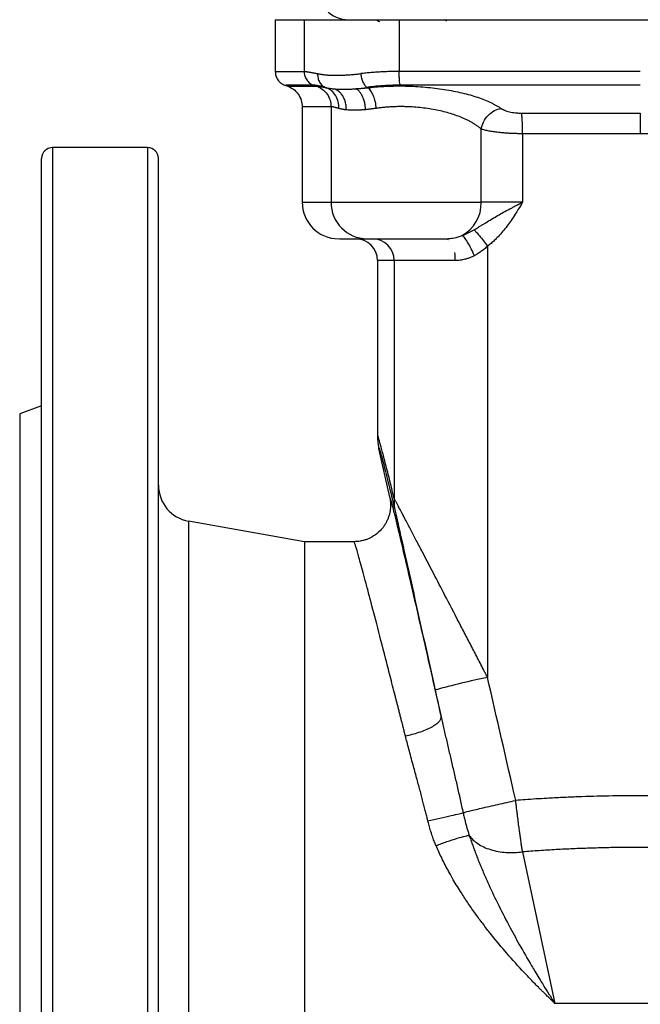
# Model space of a CAD drawing. Header units: millimetres. Extents: x 423 to 1697, y -6 to 958.
# Tile 49 of 54: x 1502 to 1587, y 353 to 488. Entities that reach past the tile are written whole.
import ezdxf

# ---------------------------------------------------------------- set-up
doc = ezdxf.new("R2010")
doc.units = ezdxf.units.MM

msp = doc.modelspace()

# ---------------------------------------------------------------- linework, layer by layer
at = {"color": 7, "linetype": 'Continuous', "lineweight": 25}
for p, q in [((1536.88, 487.96), (1536.88, 480.87)), ((1540.82, 487.96), (1540.82, 480.88)), ((1553.85, 487.96), (1553.85, 480.87)), ((1560.37, 487.78), (1560.05, 487.96)), ((1538.19, 478.99), (1538.35, 478.94)), ((1538.35, 478.94), (1538.6, 478.85)), ((1543.89, 478.64), (1543.76, 478.69)), ((1549.54, 478.65), (1549.43, 478.69)), ((1540.57, 476.04), (1540.57, 462.96)), ((1544.52, 476.04), (1544.52, 462.96)), ((1565.09, 462.96), (1565.09, 472.98)), ((1570.75, 472.35), (1570.75, 462.96)), ((1519.38, 470.46), (1506.38, 470.46)), ((1544.52, 462.96), (1565.09, 462.96)), ((1570.75, 462.96), (1565.09, 462.96)), ((1560.37, 457.96), (1560.63, 457.99)), ((1560.37, 457.96), (1560.57, 457.86)), ((1565.95, 456.94), (1565.95, 397.87)), ((1550.88, 454.96), (1550.88, 430.98)), ((1561.55, 454.96), (1553.17, 454.96)), ((1553.17, 454.96), (1553.17, 422.37)), ((1504.88, 435.06), (1501.88, 433.96)), ((1550.93, 430.94), (1550.88, 430.98)), ((1552.56, 422.55), (1551.07, 429.25)), ((1540.88, 416.46), (1525.01, 419.26)), ((1547.67, 416.46), (1540.88, 416.46)), ((1540.88, 416.46), (1540.88, 339.89)), ((1570.74, 373.97), (1575.19, 353.22)), ((1598.57, 353.22), (1575.19, 353.22))]:
    msp.add_line(p, q, dxfattribs=at)
at = {"color": 8, "linetype": 'Continuous', "lineweight": 25}
for p, q in [((1506.38, 470.46), (1506.38, 377.96)), ((1519.38, 470.46), (1519.38, 291.76)), ((1540.57, 462.96), (1544.52, 462.96)), ((1553.17, 454.96), (1550.88, 454.96)), ((1525.01, 419.26), (1525.01, 337.06)), ((1506.38, 377.96), (1506.38, 285.46))]:
    msp.add_line(p, q, dxfattribs=at)
at = {"color": 7, "linetype": 'Continuous', "lineweight": 25}
for centre, radius, start, end in [((1546.88, 491.96), 4, 172.8192, 270), ((1506.38, 468.96), 1.5, 90, 180), ((1519.38, 468.96), 1.5, 0, 90), ((1545.57, 462.96), 5, 180, 270), ((1549.49, 462.93), 4.97, 179.6345, 269.6298), ((1560.03, 462.83), 5.06, 298.6669, 1.5222), ((1547.88, 454.96), 3, 0, 90), ((1550.18, 454.97), 2.99, 359.7805, 89.7788), ((1525.88, 424.19), 5, 180, 260), ((1587.34, 293.5), 106.54, 101.58, 105.5507)]:
    msp.add_arc(centre, radius, start, end, dxfattribs=at)
for points, knots in [([(1536.88, 487.96), (1536.88, 487.96), (1536.88, 487.96), (1536.9, 487.96), (1536.92, 487.96), (1536.96, 487.96), (1537, 487.96), (1537.06, 487.96), (1537.13, 487.96), (1537.2, 487.96), (1537.29, 487.96), (1537.38, 487.96), (1537.49, 487.96), (1537.6, 487.96), (1537.73, 487.96), (1537.91, 487.96), (1538.16, 487.96), (1538.5, 487.96), (1538.89, 487.96), (1539.31, 487.96), (1539.77, 487.96), (1540.27, 487.96), (1540.64, 487.96), (1540.82, 487.96)], [0, 0, 0, 0, 0.035729, 0.07145, 0.107167, 0.142878, 0.178586, 0.214293, 0.249998, 0.285703, 0.321409, 0.357118, 0.392831, 0.428548, 0.464271, 0.500001, 0.571451, 0.642879, 0.714293, 0.785703, 0.857118, 0.928547, 1, 1, 1, 1]), ([(1540.82, 487.96), (1540.84, 487.96), (1540.88, 487.96), (1540.96, 487.96), (1541.05, 487.96), (1541.14, 487.96), (1541.25, 487.96), (1541.44, 487.96), (1541.76, 487.96), (1542.27, 487.96), (1542.88, 487.96), (1543.81, 487.96), (1545.19, 487.96), (1546.81, 487.96), (1548.22, 487.96), (1549.31, 487.96), (1550.43, 487.96), (1551.44, 487.96), (1552.33, 487.96), (1553.09, 487.96), (1553.59, 487.96), (1553.85, 487.96)], [0, 0, 0, 0, 0.019902, 0.0397792, 0.0596447, 0.0795116, 0.099393, 0.1193023, 0.1813237, 0.2433714, 0.3070999, 0.3708554, 0.5000049, 0.6291543, 0.6928828, 0.7566383, 0.8186597, 0.8807075, 0.9204835, 0.9602125, 1, 1, 1, 1]), ([(1550.71, 487.97), (1550.77, 487.93), (1550.92, 487.84), (1551.07, 487.76), (1551.15, 487.71)], [0, 0, 0, 0, 0.430859, 1, 1, 1, 1]), ([(1553.85, 487.96), (1554.43, 487.96), (1555.58, 487.96), (1557.32, 487.96), (1559.05, 487.96), (1560.78, 487.96), (1562.52, 487.96), (1564.25, 487.96), (1565.99, 487.96), (1567.73, 487.96), (1569.47, 487.96), (1571.2, 487.96), (1572.94, 487.96), (1574.68, 487.96), (1576.42, 487.96), (1578.17, 487.96), (1579.91, 487.96), (1581.65, 487.96), (1583.39, 487.96), (1585.14, 487.96), (1587.4, 487.96), (1590.19, 487.96), (1593.5, 487.96), (1596.81, 487.96), (1600.12, 487.96), (1603.43, 487.96), (1606.73, 487.96), (1610.03, 487.96), (1613.32, 487.96), (1616.62, 487.96), (1618.81, 487.96), (1619.91, 487.96)], [0, 0, 0, 0, 0.026342, 0.052675, 0.079, 0.105319, 0.131632, 0.15794, 0.184245, 0.210548, 0.236848, 0.263149, 0.28945, 0.315752, 0.342057, 0.368366, 0.394679, 0.420999, 0.447325, 0.473658, 0.500001, 0.550043, 0.600056, 0.650049, 0.700027, 0.749998, 0.79997, 0.849949, 0.899942, 0.949957, 1, 1, 1, 1]), ([(1536.88, 480.88), (1536.9, 480.68), (1536.93, 480.27), (1537.22, 479.71), (1537.65, 479.24), (1538.02, 479.07), (1538.21, 478.99)], [0, 0, 0, 0, 0.243989, 0.5, 0.756011, 1, 1, 1, 1]), ([(1536.88, 480.87), (1536.88, 480.87), (1536.88, 480.87), (1536.9, 480.87), (1536.93, 480.87), (1536.97, 480.87), (1537.02, 480.87), (1537.09, 480.87), (1537.17, 480.87), (1537.27, 480.87), (1537.39, 480.87), (1537.52, 480.87), (1537.67, 480.87), (1537.84, 480.87), (1538.03, 480.87), (1538.25, 480.87), (1538.48, 480.87), (1538.74, 480.88), (1539.02, 480.88), (1539.32, 480.88), (1539.66, 480.88), (1540.02, 480.88), (1540.4, 480.88), (1540.68, 480.88), (1540.82, 480.88)], [0, 0, 0, 0, 0.0364791, 0.0738129, 0.1120016, 0.1510451, 0.1909434, 0.2316965, 0.2733044, 0.3157671, 0.3590847, 0.403257, 0.4482842, 0.4941661, 0.5409029, 0.5884944, 0.6369408, 0.686242, 0.736398, 0.7874088, 0.8392744, 0.8919948, 0.94557, 1, 1, 1, 1]), ([(1540.82, 480.88), (1540.84, 480.88), (1540.89, 480.88), (1540.96, 480.87), (1541.05, 480.86), (1541.15, 480.85), (1541.26, 480.84), (1541.38, 480.82), (1541.51, 480.8), (1541.65, 480.78), (1541.8, 480.75), (1541.95, 480.73), (1542.12, 480.69), (1542.3, 480.66), (1542.49, 480.62), (1542.63, 480.59), (1542.69, 480.58)], [0, 0, 0, 0, 0.070597, 0.141305, 0.212128, 0.283071, 0.354138, 0.425333, 0.49666, 0.568124, 0.639728, 0.711477, 0.783374, 0.855425, 0.927632, 1, 1, 1, 1]), ([(1540.82, 480.88), (1540.82, 480.68), (1540.85, 480.48), (1540.97, 480.09), (1541.06, 479.89), (1541.31, 479.55), (1541.45, 479.4), (1541.78, 479.15), (1541.96, 479.06), (1542.14, 478.99)], [0, 0, 0, 0, 0.25, 0.25, 0.5, 0.5, 0.75, 0.75, 1, 1, 1, 1]), ([(1542.69, 480.58), (1542.68, 480.38), (1542.69, 480.18), (1542.78, 479.78), (1542.85, 479.58), (1543.05, 479.24), (1543.17, 479.09), (1543.45, 478.84), (1543.61, 478.75), (1543.76, 478.69)], [0, 0, 0, 0, 0.25, 0.25, 0.5, 0.5, 0.75, 0.75, 1, 1, 1, 1]), ([(1542.69, 480.58), (1542.76, 480.56), (1542.88, 480.54), (1543.09, 480.5), (1543.3, 480.47), (1543.51, 480.44), (1543.74, 480.42), (1543.97, 480.4), (1544.21, 480.38), (1544.46, 480.37), (1544.71, 480.36), (1544.98, 480.35), (1545.32, 480.35), (1545.75, 480.36), (1546.28, 480.38), (1546.83, 480.41), (1547.4, 480.45), (1547.98, 480.51), (1548.39, 480.55), (1548.59, 480.58)], [0, 0, 0, 0, 0.045411, 0.090818, 0.136224, 0.181636, 0.227056, 0.27249, 0.317942, 0.363416, 0.408917, 0.454449, 0.500017, 0.583395, 0.666718, 0.750012, 0.833306, 0.916627, 1, 1, 1, 1]), ([(1553.85, 480.87), (1553.72, 480.87), (1553.46, 480.87), (1553.07, 480.87), (1552.69, 480.86), (1552.3, 480.85), (1551.92, 480.84), (1551.54, 480.82), (1551.16, 480.8), (1550.78, 480.78), (1550.41, 480.75), (1550.03, 480.72), (1549.67, 480.69), (1549.3, 480.66), (1548.94, 480.62), (1548.71, 480.59), (1548.59, 480.58)], [0, 0, 0, 0, 0.070396, 0.140968, 0.211707, 0.282604, 0.35365, 0.424844, 0.49619, 0.567691, 0.639349, 0.711168, 0.783148, 0.855286, 0.927573, 1, 1, 1, 1]), ([(1548.59, 480.58), (1548.61, 480.38), (1548.64, 480.18), (1548.75, 479.78), (1548.81, 479.59), (1548.97, 479.24), (1549.06, 479.09), (1549.24, 478.85), (1549.34, 478.75), (1549.43, 478.69)], [0, 0, 0, 0, 0.25, 0.25, 0.5, 0.5, 0.75, 0.75, 1, 1, 1, 1]), ([(1554.01, 478.99), (1553.99, 479.05), (1553.96, 479.15), (1553.93, 479.39), (1553.91, 479.55), (1553.88, 479.89), (1553.87, 480.09), (1553.85, 480.48), (1553.85, 480.68), (1553.85, 480.87)], [0, 0, 0, 0, 0.25, 0.25, 0.5, 0.5, 0.75, 0.75, 1, 1, 1, 1]), ([(1538.58, 478.86), (1538.85, 478.73), (1539.41, 478.48), (1540.06, 477.79), (1540.49, 476.95), (1540.55, 476.33), (1540.57, 476.03)], [0, 0, 0, 0, 0.243989, 0.5, 0.756011, 1, 1, 1, 1]), ([(1543.76, 478.69), (1543.7, 478.71), (1543.59, 478.73), (1543.42, 478.77), (1543.27, 478.81), (1543.12, 478.84), (1542.98, 478.87), (1542.85, 478.89), (1542.73, 478.92), (1542.62, 478.94), (1542.52, 478.95), (1542.42, 478.97), (1542.34, 478.98), (1542.26, 478.99), (1542.19, 478.99), (1542.16, 478.99), (1542.14, 478.99)], [0, 0, 0, 0, 0.072435, 0.144656, 0.216676, 0.288509, 0.360168, 0.431669, 0.503026, 0.574257, 0.645378, 0.716408, 0.787364, 0.858268, 0.929139, 1, 1, 1, 1]), ([(1542.55, 478.86), (1542.57, 478.86), (1542.61, 478.86), (1542.68, 478.86), (1542.76, 478.85), (1542.85, 478.84), (1542.95, 478.83), (1543.06, 478.81), (1543.17, 478.79), (1543.3, 478.76), (1543.43, 478.74), (1543.58, 478.71), (1543.73, 478.67), (1543.84, 478.65), (1543.89, 478.64)], [0, 0, 0, 0, 0.082852, 0.165726, 0.248644, 0.331627, 0.414694, 0.497866, 0.581159, 0.664591, 0.748176, 0.83193, 0.915867, 1, 1, 1, 1]), ([(1542.55, 478.86), (1542.82, 478.77), (1543.08, 478.63), (1543.57, 478.26), (1543.8, 478.03), (1544.16, 477.51), (1544.3, 477.22), (1544.48, 476.63), (1544.52, 476.32), (1544.52, 476.04)], [0, 0, 0, 0, 0.25, 0.25, 0.5, 0.5, 0.75, 0.75, 1, 1, 1, 1]), ([(1554.01, 478.99), (1553.89, 478.99), (1553.67, 478.99), (1553.33, 478.98), (1552.99, 478.98), (1552.66, 478.97), (1552.32, 478.95), (1551.99, 478.94), (1551.66, 478.92), (1551.34, 478.89), (1551.01, 478.87), (1550.69, 478.84), (1550.37, 478.81), (1550.06, 478.77), (1549.74, 478.73), (1549.54, 478.71), (1549.43, 478.69)], [0, 0, 0, 0, 0.070961, 0.141911, 0.212873, 0.283867, 0.354915, 0.426038, 0.497254, 0.568584, 0.640048, 0.711662, 0.783447, 0.85542, 0.927598, 1, 1, 1, 1]), ([(1549.54, 478.65), (1549.65, 478.66), (1549.85, 478.68), (1550.16, 478.72), (1550.47, 478.75), (1550.79, 478.77), (1551.1, 478.8), (1551.43, 478.82), (1551.75, 478.84), (1552.4, 478.87), (1553.4, 478.89), (1554.74, 478.89), (1556.09, 478.83), (1557.88, 478.71), (1560.07, 478.44), (1562.09, 478.04), (1563.58, 477.66), (1564.61, 477.34), (1565.56, 476.99), (1566.27, 476.68), (1566.79, 476.42), (1567.16, 476.22), (1567.5, 476.02), (1567.71, 475.88), (1567.81, 475.81)], [0, 0, 0, 0, 0.01564, 0.031271, 0.046899, 0.062525, 0.078154, 0.093788, 0.109432, 0.125087, 0.187726, 0.250147, 0.312518, 0.375171, 0.500019, 0.624856, 0.687417, 0.749895, 0.812578, 0.874926, 0.906491, 0.937806, 0.968951, 1, 1, 1, 1]), ([(1545.58, 475.81), (1545.6, 476.1), (1545.57, 476.4), (1545.43, 476.99), (1545.32, 477.29), (1545.01, 477.81), (1544.81, 478.04), (1544.38, 478.41), (1544.14, 478.54), (1543.89, 478.64)], [0, 0, 0, 0, 0.25, 0.25, 0.5, 0.5, 0.75, 0.75, 1, 1, 1, 1]), ([(1543.89, 478.64), (1543.94, 478.63), (1544.03, 478.61), (1544.17, 478.58), (1544.31, 478.56), (1544.47, 478.54), (1544.63, 478.52), (1544.8, 478.5), (1544.92, 478.49), (1544.98, 478.49)], [0, 0, 0, 0, 0.143001, 0.285831, 0.428564, 0.571274, 0.714035, 0.85692, 1, 1, 1, 1]), ([(1544.98, 478.49), (1545.05, 478.48), (1545.19, 478.47), (1545.41, 478.46), (1545.64, 478.45), (1545.87, 478.44), (1546.11, 478.44), (1546.35, 478.44), (1546.6, 478.44), (1546.85, 478.45), (1547.12, 478.46), (1547.38, 478.47), (1547.65, 478.49), (1547.84, 478.5), (1547.93, 478.51)], [0, 0, 0, 0, 0.083458, 0.166918, 0.25037, 0.333808, 0.417226, 0.500617, 0.583973, 0.667288, 0.750555, 0.833768, 0.916919, 1, 1, 1, 1]), ([(1546.61, 475.62), (1546.61, 475.66), (1546.61, 475.78), (1546.6, 475.99), (1546.57, 476.27), (1546.51, 476.61), (1546.39, 477.01), (1546.18, 477.44), (1545.91, 477.84), (1545.61, 478.13), (1545.34, 478.32), (1545.14, 478.42), (1545.03, 478.47), (1544.98, 478.49)], [0, 0, 0, 0, 0.036587, 0.090836, 0.163639, 0.255879, 0.368104, 0.50008, 0.655633, 0.782858, 0.881777, 0.953644, 1, 1, 1, 1]), ([(1547.93, 478.51), (1548.01, 478.52), (1548.19, 478.53), (1548.45, 478.55), (1548.72, 478.57), (1548.99, 478.59), (1549.26, 478.62), (1549.45, 478.64), (1549.54, 478.65)], [0, 0, 0, 0, 0.16668, 0.333246, 0.499779, 0.66636, 0.833073, 1, 1, 1, 1]), ([(1549.26, 475.64), (1549.25, 475.69), (1549.25, 475.8), (1549.23, 475.98), (1549.2, 476.2), (1549.16, 476.45), (1549.1, 476.72), (1549, 477.06), (1548.84, 477.46), (1548.61, 477.86), (1548.38, 478.15), (1548.19, 478.34), (1548.04, 478.45), (1547.96, 478.49), (1547.93, 478.51)], [0, 0, 0, 0, 0.0381, 0.085386, 0.142233, 0.208989, 0.28591, 0.364243, 0.500122, 0.655625, 0.782825, 0.881743, 0.953625, 1, 1, 1, 1]), ([(1549.54, 478.65), (1549.67, 478.56), (1549.8, 478.42), (1550.06, 478.05), (1550.18, 477.82), (1550.39, 477.3), (1550.48, 477.01), (1550.61, 476.41), (1550.66, 476.11), (1550.69, 475.82)], [0, 0, 0, 0, 0.25, 0.25, 0.5, 0.5, 0.75, 0.75, 1, 1, 1, 1]), ([(1544.52, 476.04), (1544.43, 476.04), (1544.24, 476.04), (1543.98, 476.04), (1543.72, 476.03), (1543.48, 476.03), (1543.25, 476.03), (1543.03, 476.03), (1542.82, 476.03), (1542.62, 476.03), (1542.44, 476.03), (1542.26, 476.03), (1542.09, 476.03), (1541.93, 476.03), (1541.78, 476.03), (1541.65, 476.03), (1541.52, 476.03), (1541.4, 476.03), (1541.28, 476.03), (1541.18, 476.03), (1541.09, 476.03), (1541, 476.03), (1540.92, 476.03), (1540.86, 476.03), (1540.79, 476.03), (1540.74, 476.03), (1540.7, 476.03), (1540.66, 476.03), (1540.63, 476.03), (1540.6, 476.03), (1540.59, 476.03), (1540.58, 476.03), (1540.57, 476.03), (1540.57, 476.03)], [0, 0, 0, 0, 0.035736, 0.07124, 0.106512, 0.141552, 0.17636, 0.210937, 0.245282, 0.279395, 0.313276, 0.346925, 0.380342, 0.413528, 0.446481, 0.479203, 0.511693, 0.543951, 0.575977, 0.607771, 0.639334, 0.670665, 0.701763, 0.73263, 0.763266, 0.793669, 0.82384, 0.85378, 0.883488, 0.912963, 0.942207, 0.97122, 1, 1, 1, 1]), ([(1545.58, 475.81), (1545.53, 475.82), (1545.44, 475.85), (1545.31, 475.88), (1545.19, 475.92), (1545.08, 475.94), (1544.97, 475.97), (1544.87, 475.99), (1544.79, 476.01), (1544.71, 476.02), (1544.64, 476.03), (1544.57, 476.03), (1544.54, 476.04), (1544.52, 476.04)], [0, 0, 0, 0, 0.091988, 0.183721, 0.275213, 0.366477, 0.457524, 0.548368, 0.639023, 0.7295, 0.819813, 0.909975, 1, 1, 1, 1]), ([(1546.61, 475.62), (1546.55, 475.62), (1546.42, 475.64), (1546.24, 475.66), (1546.07, 475.69), (1545.9, 475.73), (1545.73, 475.77), (1545.63, 475.79), (1545.58, 475.81)], [0, 0, 0, 0, 0.160708, 0.323771, 0.489212, 0.65705, 0.827307, 1, 1, 1, 1]), ([(1549.26, 475.64), (1549.17, 475.64), (1549, 475.62), (1548.76, 475.6), (1548.52, 475.59), (1548.28, 475.58), (1548.05, 475.57), (1547.82, 475.56), (1547.61, 475.56), (1547.39, 475.57), (1547.19, 475.57), (1546.99, 475.58), (1546.79, 475.6), (1546.67, 475.61), (1546.61, 475.62)], [0, 0, 0, 0, 0.083743, 0.1673723, 0.2508994, 0.3343362, 0.4176945, 0.500986, 0.5842227, 0.6674164, 0.7505791, 0.8337227, 0.916859, 1, 1, 1, 1]), ([(1550.69, 475.82), (1550.6, 475.81), (1550.43, 475.78), (1550.19, 475.75), (1549.95, 475.72), (1549.71, 475.69), (1549.48, 475.67), (1549.33, 475.65), (1549.26, 475.64)], [0, 0, 0, 0, 0.171958, 0.341781, 0.509482, 0.675076, 0.838577, 1, 1, 1, 1]), ([(1565.09, 472.98), (1565.03, 473.03), (1564.93, 473.12), (1564.76, 473.25), (1564.59, 473.38), (1564.41, 473.51), (1564.22, 473.63), (1564.03, 473.75), (1563.84, 473.87), (1563.64, 473.98), (1563.43, 474.09), (1563.23, 474.2), (1563.02, 474.3), (1562.81, 474.4), (1562.14, 474.69), (1560.94, 475.12), (1559.02, 475.61), (1556.97, 475.93), (1555.32, 476.04), (1554.21, 476.06), (1553.61, 476.06), (1553.01, 476.04), (1552.41, 476.01), (1551.83, 475.96), (1551.25, 475.9), (1550.88, 475.85), (1550.69, 475.82)], [0, 0, 0, 0, 0.021014, 0.041731, 0.062152, 0.082277, 0.102106, 0.121641, 0.140882, 0.15983, 0.178486, 0.19685, 0.214923, 0.232706, 0.250199, 0.378641, 0.499998, 0.626302, 0.749755, 0.785164, 0.820653, 0.856243, 0.891952, 0.927802, 0.963812, 1, 1, 1, 1]), ([(1565.09, 472.98), (1565.14, 473.29), (1565.24, 473.63), (1565.55, 474.27), (1565.77, 474.59), (1566.29, 475.12), (1566.58, 475.35), (1567.2, 475.67), (1567.51, 475.76), (1567.81, 475.81)], [0, 0, 0, 0, 0.25, 0.25, 0.5, 0.5, 0.75, 0.75, 1, 1, 1, 1]), ([(1567.81, 475.81), (1567.83, 475.79), (1567.89, 475.75), (1567.98, 475.7), (1568.08, 475.65), (1568.18, 475.6), (1568.35, 475.53), (1568.6, 475.44), (1568.96, 475.35), (1569.35, 475.27), (1569.72, 475.22), (1570.05, 475.19), (1570.34, 475.18), (1570.53, 475.18), (1570.63, 475.18)], [0, 0, 0, 0, 0.050356, 0.100401, 0.15028, 0.200136, 0.250111, 0.375964, 0.499996, 0.624958, 0.749915, 0.834173, 0.917181, 1, 1, 1, 1]), ([(1570.75, 472.35), (1570.75, 472.65), (1570.75, 472.96), (1570.74, 473.56), (1570.73, 473.85), (1570.7, 474.36), (1570.69, 474.58), (1570.66, 474.94), (1570.64, 475.08), (1570.63, 475.18)], [0, 0, 0, 0, 0.25, 0.25, 0.5, 0.5, 0.75, 0.75, 1, 1, 1, 1]), ([(1586.88, 475.17), (1586.88, 475.08), (1586.88, 474.94), (1586.88, 474.57), (1586.88, 474.34), (1586.88, 473.82), (1586.88, 473.53), (1586.88, 472.94), (1586.88, 472.64), (1586.88, 472.35)], [0, 0, 0, 0, 0.25, 0.25, 0.5, 0.5, 0.75, 0.75, 1, 1, 1, 1]), ([(1570.75, 472.35), (1570.66, 472.35), (1570.49, 472.35), (1570.24, 472.35), (1569.98, 472.36), (1569.72, 472.37), (1569.46, 472.37), (1569.2, 472.39), (1568.94, 472.4), (1568.69, 472.41), (1568.43, 472.43), (1568.18, 472.45), (1567.93, 472.47), (1567.68, 472.5), (1567.41, 472.53), (1567.1, 472.56), (1566.77, 472.61), (1566.45, 472.66), (1566.14, 472.71), (1565.85, 472.77), (1565.57, 472.84), (1565.31, 472.91), (1565.16, 472.96), (1565.09, 472.98)], [0, 0, 0, 0, 0.036959, 0.074195, 0.1116946, 0.1494441, 0.187433, 0.2256631, 0.2641373, 0.3028557, 0.3418162, 0.3810145, 0.4204475, 0.4601188, 0.5000306, 0.5570139, 0.6155748, 0.6756964, 0.7373966, 0.8006862, 0.8655615, 0.9320093, 1, 1, 1, 1]), ([(1504.88, 286.96), (1504.88, 286.96), (1504.88, 286.97), (1504.88, 286.98), (1504.88, 287.01), (1504.88, 287.05), (1504.88, 287.09), (1504.88, 287.15), (1504.88, 287.22), (1504.88, 287.3), (1504.88, 287.39), (1504.88, 287.49), (1504.88, 287.6), (1504.88, 287.72), (1504.88, 287.85), (1504.88, 287.99), (1504.88, 288.14), (1504.88, 288.31), (1504.88, 288.68), (1504.88, 289.34), (1504.88, 290.45), (1504.88, 291.78), (1504.88, 293.33), (1504.88, 295.1), (1504.88, 297.78), (1504.88, 301.68), (1504.88, 307.2), (1504.88, 313.5), (1504.88, 320.49), (1504.88, 328.05), (1504.88, 336.05), (1504.88, 344.35), (1504.88, 352.81), (1504.88, 361.25), (1504.88, 369.64), (1504.88, 377.96), (1504.88, 386.29), (1504.88, 394.67), (1504.88, 403.11), (1504.88, 411.57), (1504.88, 419.87), (1504.88, 427.87), (1504.88, 435.44), (1504.88, 442.42), (1504.88, 448.73), (1504.88, 454.24), (1504.88, 458.91), (1504.88, 462.07), (1504.88, 464.15), (1504.88, 465.47), (1504.88, 466.58), (1504.88, 467.47), (1504.88, 468.15), (1504.88, 468.53), (1504.88, 468.73), (1504.88, 468.84), (1504.88, 468.91), (1504.88, 468.95), (1504.88, 468.96), (1504.88, 468.96)], [0, 0, 0, 0, 0.003435, 0.006867, 0.010297, 0.013724, 0.01715, 0.020574, 0.023997, 0.02742, 0.030843, 0.034265, 0.037689, 0.041113, 0.044539, 0.047966, 0.051396, 0.054828, 0.058264, 0.073509, 0.088756, 0.104388, 0.120022, 0.135979, 0.151937, 0.184346, 0.217099, 0.250027, 0.282956, 0.315709, 0.348118, 0.380023, 0.41128, 0.441763, 0.470884, 0.500007, 0.529127, 0.55825, 0.588733, 0.61999, 0.651895, 0.684304, 0.717057, 0.749986, 0.782914, 0.815668, 0.848076, 0.879981, 0.895613, 0.911247, 0.926492, 0.941739, 0.956544, 0.971351, 0.977082, 0.982811, 0.988539, 0.994268, 1, 1, 1, 1]), ([(1520.88, 293.16), (1520.88, 294.12), (1520.88, 296.04), (1520.88, 299.68), (1520.88, 303.89), (1520.88, 308.78), (1520.88, 314.25), (1520.88, 320.32), (1520.88, 326.87), (1520.88, 333.88), (1520.88, 341.25), (1520.88, 348.87), (1520.88, 356.69), (1520.88, 364.55), (1520.88, 372.43), (1520.88, 380.15), (1520.88, 387.74), (1520.88, 395.14), (1520.88, 402.43), (1520.88, 409.67), (1520.88, 416.79), (1520.88, 423.8), (1520.88, 430.54), (1520.88, 436.97), (1520.88, 442.96), (1520.88, 448.45), (1520.88, 453.37), (1520.88, 457.65), (1520.88, 461.27), (1520.88, 464.18), (1520.88, 466.42), (1520.88, 467.93), (1520.88, 468.82), (1520.88, 468.9), (1520.88, 468.94)], [0, 0, 0, 0, 0.029677, 0.059355, 0.090414, 0.121475, 0.15353, 0.185586, 0.218163, 0.250741, 0.283317, 0.315896, 0.34795, 0.380007, 0.411066, 0.442127, 0.471803, 0.501482, 0.531158, 0.560837, 0.591896, 0.622957, 0.655012, 0.687068, 0.719645, 0.752223, 0.784799, 0.817378, 0.849432, 0.881489, 0.912548, 0.943609, 0.973286, 1, 1, 1, 1]), ([(1564.11, 459.2), (1564.22, 459.26), (1564.43, 459.38), (1564.75, 459.57), (1565.07, 459.76), (1565.4, 459.96), (1565.87, 460.25), (1566.51, 460.65), (1567.31, 461.12), (1568.15, 461.6), (1568.85, 461.97), (1569.44, 462.28), (1569.83, 462.49), (1570.28, 462.72), (1570.57, 462.87), (1570.75, 462.96)], [0, 0, 0, 0, 0.048726, 0.098064, 0.148023, 0.198619, 0.249873, 0.370923, 0.499831, 0.618307, 0.749828, 0.808134, 0.874904, 0.922359, 1, 1, 1, 1]), ([(1570.75, 462.96), (1570.56, 462.64), (1570.22, 462.09), (1569.7, 461.25), (1569.2, 460.48), (1568.63, 459.69), (1568.04, 458.94), (1567.46, 458.29), (1566.93, 457.76), (1566.45, 457.33), (1566.12, 457.07), (1565.95, 456.94)], [0, 0, 0, 0, 0.144527, 0.249902, 0.381665, 0.499834, 0.628295, 0.749847, 0.835549, 0.918854, 1, 1, 1, 1]), ([(1562.46, 458.39), (1562.52, 458.41), (1562.65, 458.46), (1562.84, 458.55), (1563.02, 458.63), (1563.21, 458.72), (1563.39, 458.81), (1563.57, 458.91), (1563.75, 459), (1563.93, 459.1), (1564.05, 459.17), (1564.11, 459.2)], [0, 0, 0, 0, 0.110375, 0.220728, 0.331158, 0.441754, 0.5526, 0.663773, 0.77535, 0.887402, 1, 1, 1, 1]), ([(1564.11, 459.2), (1564.19, 459.12), (1564.29, 459.01), (1564.54, 458.73), (1564.69, 458.55), (1565.03, 458.14), (1565.21, 457.91), (1565.59, 457.43), (1565.78, 457.18), (1565.95, 456.94)], [0, 0, 0, 0, 0.25, 0.25, 0.5, 0.5, 0.75, 0.75, 1, 1, 1, 1]), ([(1545.73, 457.96), (1545.7, 457.96), (1545.62, 457.96), (1546.75, 457.96), (1548.56, 457.96), (1549.46, 457.96)], [0, 0, 0, 0, 0.200328, 0.600664, 1, 1, 1, 1]), ([(1549.46, 457.96), (1549.55, 457.96), (1549.74, 457.96), (1550.27, 457.96), (1550.61, 457.96), (1551.43, 457.96), (1551.91, 457.96), (1552.95, 457.96), (1553.52, 457.96), (1554.68, 457.96), (1555.29, 457.96), (1556.48, 457.96), (1557.07, 457.96), (1558.18, 457.96), (1558.7, 457.96), (1559.63, 457.96), (1560.03, 457.96), (1560.37, 457.96)], [0, 0, 0, 0, 0.125, 0.125, 0.25, 0.25, 0.375, 0.375, 0.5, 0.5, 0.625, 0.625, 0.75, 0.75, 0.875, 0.875, 1, 1, 1, 1]), ([(1564.15, 455.64), (1564.02, 455.95), (1563.88, 456.28), (1563.56, 456.92), (1563.39, 457.22), (1563.07, 457.75), (1562.91, 457.96), (1562.65, 458.27), (1562.54, 458.35), (1562.46, 458.39)], [0, 0, 0, 0, 0.25, 0.25, 0.5, 0.5, 0.75, 0.75, 1, 1, 1, 1]), ([(1565.95, 456.94), (1565.88, 456.87), (1565.73, 456.74), (1565.51, 456.55), (1565.28, 456.37), (1565.06, 456.21), (1564.83, 456.05), (1564.6, 455.9), (1564.38, 455.77), (1564.23, 455.68), (1564.15, 455.64)], [0, 0, 0, 0, 0.134101, 0.265352, 0.393868, 0.519772, 0.643195, 0.764274, 0.883158, 1, 1, 1, 1]), ([(1564.15, 455.64), (1564.08, 455.61), (1563.94, 455.54), (1563.73, 455.44), (1563.51, 455.35), (1563.3, 455.27), (1563.08, 455.2), (1562.83, 455.13), (1562.54, 455.06), (1562.2, 455), (1561.87, 454.97), (1561.66, 454.97), (1561.55, 454.96)], [0, 0, 0, 0, 0.084607, 0.16854, 0.251919, 0.334863, 0.417494, 0.499938, 0.62645, 0.751643, 0.875997, 1, 1, 1, 1]), ([(1501.88, 433.96), (1501.88, 433.96), (1501.88, 433.6), (1501.88, 432.17), (1501.88, 431.1), (1501.88, 428.3), (1501.88, 426.56), (1501.88, 422.49), (1501.88, 420.15), (1501.88, 414.97), (1501.88, 412.12), (1501.88, 406.03), (1501.88, 402.78), (1501.88, 396.01), (1501.88, 392.48), (1501.88, 385.29), (1501.88, 381.63), (1501.88, 374.3), (1501.88, 370.63), (1501.88, 363.44), (1501.88, 359.92), (1501.88, 353.15), (1501.88, 349.9), (1501.88, 343.8), (1501.88, 340.96), (1501.88, 335.77), (1501.88, 333.44), (1501.88, 329.36), (1501.88, 327.63), (1501.88, 324.82), (1501.88, 323.75), (1501.88, 322.32), (1501.88, 321.96), (1501.88, 321.96)], [0, 0, 0, 0, 0.0625, 0.0625, 0.125, 0.125, 0.1875, 0.1875, 0.25, 0.25, 0.3125, 0.3125, 0.375, 0.375, 0.4375, 0.4375, 0.5, 0.5, 0.5625, 0.5625, 0.625, 0.625, 0.6875, 0.6875, 0.75, 0.75, 0.8125, 0.8125, 0.875, 0.875, 0.9375, 0.9375, 1, 1, 1, 1]), ([(1551.07, 429.25), (1551.07, 429.38), (1551.12, 429.28), (1551.32, 428.63), (1551.47, 428.09), (1551.85, 426.58), (1552.09, 425.63), (1552.64, 423.38), (1552.96, 422.08), (1553.3, 420.64)], [0, 0, 0, 0, 0.25, 0.25, 0.5, 0.5, 0.75, 0.75, 1, 1, 1, 1]), ([(1552.56, 422.55), (1552.57, 422.47), (1552.6, 422.32), (1552.64, 422.09), (1552.66, 421.85), (1552.67, 421.61), (1552.68, 421.38), (1552.67, 421.14), (1552.64, 420.9), (1552.61, 420.66), (1552.57, 420.42), (1552.51, 420.19), (1552.44, 419.96), (1552.37, 419.73), (1552.28, 419.51), (1552.18, 419.3), (1552.08, 419.09), (1551.96, 418.89), (1551.84, 418.7), (1551.71, 418.51), (1551.41, 418.12), (1550.83, 417.53), (1550.06, 417.04), (1549.41, 416.77), (1548.97, 416.63), (1548.53, 416.53), (1548.1, 416.47), (1547.81, 416.47), (1547.67, 416.46)], [0, 0, 0, 0, 0.02593, 0.052102, 0.078485, 0.105046, 0.131751, 0.158565, 0.185451, 0.212371, 0.239288, 0.266165, 0.292964, 0.319647, 0.346178, 0.372521, 0.398643, 0.42451, 0.450092, 0.475358, 0.500283, 0.616706, 0.749889, 0.802916, 0.854583, 0.904732, 0.953235, 1, 1, 1, 1]), ([(1565.95, 397.87), (1565.94, 397.91), (1565.9, 397.98), (1565.82, 398.13), (1565.69, 398.39), (1565.42, 398.9), (1564.89, 399.93), (1564.13, 401.4), (1563.22, 403.15), (1561.95, 405.61), (1560.45, 408.49), (1558.69, 411.88), (1557.31, 414.52), (1556.22, 416.61), (1555.43, 418.11), (1554.71, 419.49), (1554.15, 420.54), (1553.84, 421.13), (1553.66, 421.46), (1553.55, 421.68), (1553.44, 421.89), (1553.35, 422.04), (1553.28, 422.18), (1553.22, 422.29), (1553.19, 422.35), (1553.17, 422.37)], [0, 0, 0, 0, 0.003907, 0.007813, 0.015626, 0.031253, 0.062506, 0.125009, 0.187403, 0.250007, 0.38864, 0.499961, 0.624916, 0.689908, 0.749912, 0.812401, 0.874879, 0.906151, 0.914681, 0.937423, 0.950702, 0.962441, 0.976798, 0.989368, 1, 1, 1, 1]), ([(1553.3, 420.64), (1553.32, 420.55), (1553.35, 420.43), (1553.42, 420.13), (1553.46, 419.97), (1553.58, 419.42), (1553.68, 419), (1553.88, 418.12), (1553.98, 417.65), (1554.2, 416.68), (1554.31, 416.18), (1554.65, 414.67), (1554.89, 413.62), (1555.36, 411.51), (1555.6, 410.43), (1556.32, 407.19), (1556.81, 404.99), (1557.79, 400.58), (1558.29, 398.36), (1558.78, 396.14)], [0, 0, 0, 0, 0.03125, 0.03125, 0.0625, 0.0625, 0.125, 0.125, 0.1875, 0.1875, 0.25, 0.25, 0.375, 0.375, 0.5, 0.5, 0.75, 0.75, 1, 1, 1, 1]), ([(1553.52, 418.88), (1553.61, 418.51), (1553.91, 417.3), (1554.63, 414.23), (1555.66, 409.81), (1556.85, 404.59), (1558.17, 398.81), (1559.11, 394.6), (1559.59, 392.49)], [0, 0, 0, 0, 0.080451, 0.264354, 0.44826, 0.632169, 0.816076, 1, 1, 1, 1]), ([(1554.71, 389.86), (1554.66, 390.06), (1554.56, 390.46), (1554.41, 391.05), (1554.26, 391.63), (1554.11, 392.2), (1553.97, 392.76), (1553.83, 393.3), (1553.7, 393.84), (1553.56, 394.36), (1553.43, 394.87), (1553.11, 396.12), (1552.62, 398.03), (1551.75, 401.41), (1550.77, 405.22), (1549.9, 408.53), (1549.31, 410.77), (1548.9, 412.27), (1548.56, 413.54), (1548.32, 414.38), (1548.17, 414.91), (1548.08, 415.24), (1547.99, 415.53), (1547.92, 415.78), (1547.85, 415.99), (1547.8, 416.16), (1547.75, 416.3), (1547.72, 416.39), (1547.69, 416.45), (1547.68, 416.46), (1547.67, 416.46)], [0, 0, 0, 0, 0.013346, 0.026511, 0.039496, 0.052299, 0.064921, 0.077362, 0.089622, 0.101702, 0.1136, 0.125318, 0.18945, 0.250532, 0.379376, 0.500519, 0.564573, 0.627551, 0.689471, 0.75035, 0.775605, 0.800792, 0.825911, 0.850965, 0.875956, 0.900883, 0.92575, 0.950558, 0.975307, 1, 1, 1, 1]), ([(1554.71, 389.86), (1555, 389.92), (1555.31, 389.99), (1555.94, 390.16), (1556.25, 390.25), (1556.88, 390.46), (1557.18, 390.57), (1557.75, 390.81), (1558.02, 390.94), (1558.51, 391.2), (1558.72, 391.33), (1559.08, 391.59), (1559.22, 391.72), (1559.44, 391.96), (1559.51, 392.08), (1559.6, 392.3), (1559.61, 392.4), (1559.59, 392.49)], [0, 0, 0, 0, 0.125, 0.125, 0.25, 0.25, 0.375, 0.375, 0.5, 0.5, 0.625, 0.625, 0.75, 0.75, 0.875, 0.875, 1, 1, 1, 1]), ([(1559.59, 392.49), (1559.65, 392.21), (1559.78, 391.65), (1559.97, 390.8), (1560.17, 389.95), (1560.37, 389.1), (1560.57, 388.24), (1560.77, 387.37), (1560.97, 386.5), (1561.18, 385.63), (1561.38, 384.74), (1561.59, 383.86), (1561.79, 382.96), (1562, 382.06), (1562.2, 381.16), (1562.4, 380.25), (1562.54, 379.64), (1562.61, 379.33)], [0, 0, 0, 0, 0.064518, 0.129307, 0.194375, 0.25973, 0.325377, 0.391327, 0.457587, 0.524167, 0.591077, 0.658325, 0.725922, 0.793878, 0.862204, 0.930907, 1, 1, 1, 1]), ([(1557.78, 378.24), (1557.73, 378.44), (1557.63, 378.86), (1557.47, 379.5), (1557.29, 380.18), (1557.1, 380.9), (1556.9, 381.65), (1556.7, 382.45), (1556.47, 383.27), (1556.16, 384.44), (1555.82, 385.69), (1555.46, 386.99), (1555.19, 388.02), (1554.94, 388.97), (1554.78, 389.57), (1554.71, 389.86)], [0, 0, 0, 0, 0.051118, 0.105488, 0.16311, 0.223985, 0.288114, 0.355495, 0.426131, 0.500019, 0.65439, 0.750017, 0.840187, 0.923513, 1, 1, 1, 1]), ([(1562.61, 379.33), (1562.74, 379.37), (1563.01, 379.45), (1563.85, 379.66), (1564.42, 379.8), (1565.78, 380.11), (1566.57, 380.3), (1568.18, 380.66), (1569.02, 380.85), (1569.81, 381.03)], [0, 0, 0, 0, 0.25, 0.25, 0.5, 0.5, 0.75, 0.75, 1, 1, 1, 1]), ([(1603.95, 381.03), (1603.51, 381.06), (1602.64, 381.12), (1601.33, 381.21), (1600.01, 381.29), (1598.7, 381.36), (1597.38, 381.42), (1596.07, 381.48), (1594.76, 381.53), (1593.44, 381.57), (1592.13, 381.6), (1590.82, 381.63), (1589.5, 381.65), (1588.19, 381.66), (1585.89, 381.66), (1582.6, 381.63), (1579.04, 381.53), (1576.2, 381.42), (1573.79, 381.29), (1571.66, 381.16), (1570.24, 381.06), (1569.81, 381.03)], [0, 0, 0, 0, 0.038568, 0.077118, 0.11565, 0.154166, 0.192663, 0.231143, 0.269605, 0.308049, 0.346475, 0.384884, 0.423274, 0.461646, 0.500001, 0.625527, 0.749997, 0.812464, 0.874998, 0.96184, 1, 1, 1, 1]), ([(1570.74, 373.97), (1570.73, 374.06), (1570.7, 374.23), (1570.66, 374.5), (1570.62, 374.78), (1570.58, 375.07), (1570.54, 375.36), (1570.5, 375.66), (1570.45, 375.97), (1570.41, 376.29), (1570.37, 376.61), (1570.32, 376.94), (1570.25, 377.46), (1570.16, 378.18), (1570.05, 379.01), (1569.96, 379.75), (1569.88, 380.39), (1569.83, 380.82), (1569.81, 381.03)], [0, 0, 0, 0, 0.043866, 0.088063, 0.132585, 0.177427, 0.222581, 0.268045, 0.31382, 0.359906, 0.406306, 0.453019, 0.500047, 0.623252, 0.750011, 0.833377, 0.916718, 1, 1, 1, 1]), ([(1557.78, 378.24), (1558.31, 378.36), (1558.88, 378.48), (1559.97, 378.73), (1560.5, 378.84), (1561.41, 379.05), (1561.8, 379.14), (1562.35, 379.27), (1562.53, 379.31), (1562.61, 379.33)], [0, 0, 0, 0, 0.25, 0.25, 0.5, 0.5, 0.75, 0.75, 1, 1, 1, 1]), ([(1562.61, 379.33), (1562.63, 379.23), (1562.68, 379.01), (1562.75, 378.7), (1562.83, 378.38), (1562.91, 378.07), (1563.01, 377.69), (1563.13, 377.24), (1563.28, 376.73), (1563.4, 376.4), (1563.45, 376.23)], [0, 0, 0, 0, 0.101318, 0.201399, 0.300803, 0.400139, 0.500007, 0.666116, 0.832192, 1, 1, 1, 1]), ([(1558.9, 374.83), (1558.85, 374.93), (1558.76, 375.15), (1558.64, 375.47), (1558.51, 375.81), (1558.39, 376.16), (1558.23, 376.63), (1558.05, 377.23), (1557.89, 377.81), (1557.81, 378.15), (1557.78, 378.24)], [0, 0, 0, 0, 0.095764, 0.193611, 0.293578, 0.395699, 0.500006, 0.70651, 0.920716, 1, 1, 1, 1]), ([(1558.9, 374.83), (1559.38, 375.01), (1559.89, 375.2), (1560.89, 375.54), (1561.38, 375.7), (1562.23, 375.96), (1562.6, 376.07), (1563.15, 376.2), (1563.34, 376.23), (1563.45, 376.23)], [0, 0, 0, 0, 0.25, 0.25, 0.5, 0.5, 0.75, 0.75, 1, 1, 1, 1]), ([(1563.45, 376.23), (1563.73, 375.82), (1564.12, 375.44), (1565.11, 374.77), (1565.7, 374.49), (1567.03, 374.08), (1567.76, 373.95), (1569.26, 373.85), (1570.02, 373.88), (1570.74, 373.97)], [0, 0, 0, 0, 0.25, 0.25, 0.5, 0.5, 0.75, 0.75, 1, 1, 1, 1]), ([(1563.45, 376.23), (1563.52, 376.03), (1563.65, 375.63), (1563.87, 375.02), (1564.09, 374.41), (1564.32, 373.78), (1564.57, 373.15), (1564.82, 372.51), (1565.09, 371.85), (1565.37, 371.19), (1565.66, 370.52), (1566.29, 369.1), (1567.34, 366.87), (1568.8, 364.02), (1570.37, 361.15), (1571.58, 359.07), (1572.48, 357.56), (1573.03, 356.65), (1573.67, 355.61), (1574.4, 354.45), (1574.92, 353.64), (1575.19, 353.22)], [0, 0, 0, 0, 0.022494, 0.045542, 0.069145, 0.093306, 0.118024, 0.143301, 0.169138, 0.195536, 0.222496, 0.250018, 0.368276, 0.500001, 0.616683, 0.749992, 0.786226, 0.829344, 0.879346, 0.936231, 1, 1, 1, 1]), ([(1575.19, 353.22), (1575.02, 353.37), (1574.71, 353.67), (1574.26, 354.11), (1573.86, 354.5), (1573.5, 354.85), (1573.19, 355.15), (1572.6, 355.74), (1571.76, 356.6), (1570.22, 358.24), (1568.39, 360.29), (1566.58, 362.48), (1565.22, 364.24), (1564.19, 365.64), (1563.2, 367.07), (1562.36, 368.35), (1561.68, 369.46), (1561.13, 370.38), (1560.62, 371.3), (1560.14, 372.2), (1559.69, 373.09), (1559.28, 373.96), (1559.02, 374.54), (1558.9, 374.83)], [0, 0, 0, 0, 0.02734, 0.052078, 0.074215, 0.09375, 0.110684, 0.125016, 0.191139, 0.250009, 0.383141, 0.499979, 0.564316, 0.624989, 0.688888, 0.749976, 0.788849, 0.826646, 0.863381, 0.899068, 0.933722, 0.96736, 1, 1, 1, 1]), ([(1603.02, 373.97), (1602.6, 374.01), (1601.78, 374.07), (1600.54, 374.15), (1599.3, 374.23), (1598.06, 374.3), (1596.82, 374.36), (1595.58, 374.41), (1594.33, 374.46), (1593.09, 374.5), (1591.85, 374.53), (1590.61, 374.56), (1589.37, 374.58), (1588.12, 374.59), (1586.53, 374.59), (1584.57, 374.58), (1582.26, 374.54), (1579.96, 374.48), (1577.65, 374.39), (1575.35, 374.28), (1573.04, 374.14), (1571.51, 374.03), (1570.74, 373.97)], [0, 0, 0, 0, 0.038521, 0.077023, 0.11551, 0.153983, 0.192444, 0.230897, 0.269342, 0.307783, 0.346222, 0.38466, 0.423101, 0.461545, 0.499997, 0.571416, 0.642814, 0.714207, 0.785607, 0.85703, 0.928489, 1, 1, 1, 1])]:
    msp.add_open_spline(points, degree=3, knots=knots, dxfattribs=at)
for points in [[(1586.88, 480.87), (1575.84, 480.87), (1564.81, 480.87), (1553.85, 480.87)], [(1586.88, 478.99), (1575.9, 478.99), (1564.91, 478.99), (1554.01, 478.99)], [(1543.76, 478.69), (1544.13, 478.6), (1544.54, 478.53), (1544.98, 478.49)], [(1547.93, 478.51), (1548.41, 478.55), (1548.92, 478.62), (1549.43, 478.69)], [(1570.63, 475.18), (1576.04, 475.17), (1581.46, 475.17), (1586.88, 475.17)], [(1586.88, 472.35), (1581.5, 472.35), (1576.12, 472.35), (1570.75, 472.35)], [(1603.01, 472.35), (1597.64, 472.35), (1592.26, 472.35), (1586.88, 472.35)], [(1550.88, 430.98), (1550.88, 430.4), (1550.94, 429.81), (1551.07, 429.25)], [(1553.17, 422.37), (1553.13, 421.77), (1553.18, 421.18), (1553.3, 420.64)], [(1569.81, 381.03), (1568.52, 386.64), (1567.24, 392.26), (1565.95, 397.87)], [(1558.78, 396.14), (1559.05, 394.92), (1559.32, 393.71), (1559.59, 392.49)]]:
    msp.add_open_spline(points, degree=3, dxfattribs=at)
at = {"color": 8, "linetype": 'Continuous', "lineweight": 25}
for points, knots in [([(1542.14, 478.99), (1541.22, 478.99), (1539.4, 478.99), (1538.25, 478.99), (1538.34, 478.99), (1538.37, 478.99)], [0, 0, 0, 0, 0.3999917, 0.7999992, 1, 1, 1, 1]), ([(1538.61, 478.85), (1538.61, 478.85), (1538.6, 478.85), (1538.91, 478.86), (1539.61, 478.86), (1540.75, 478.86), (1541.94, 478.86), (1542.55, 478.86)], [0, 0, 0, 0, 0.101902, 0.301532, 0.51774, 0.750554, 1, 1, 1, 1]), ([(1560.63, 457.99), (1560.89, 458.01), (1561.51, 458.04), (1562.11, 458.26), (1562.46, 458.39)], [0, 0, 0, 0, 0.429218, 1, 1, 1, 1]), ([(1553.17, 422.37), (1552.94, 423.3), (1552.49, 425.16), (1551.92, 427.38), (1551.46, 429.17), (1551.14, 430.35), (1550.96, 430.95), (1550.94, 430.95), (1550.93, 430.94)], [0, 0, 0, 0, 0.19237, 0.383705, 0.57358, 0.765271, 0.956601, 1, 1, 1, 1]), ([(1552.56, 422.55), (1552.6, 422.43), (1552.7, 422.2), (1553.04, 420.86), (1553.4, 419.4), (1553.52, 418.88)], [0, 0, 0, 0, 0.390238, 0.780478, 1, 1, 1, 1])]:
    msp.add_open_spline(points, degree=3, knots=knots, dxfattribs=at)
msp.add_open_spline([(1561.55, 454.96), (1561.55, 455.32), (1561.52, 455.7), (1561.46, 456.07)], degree=3, dxfattribs=at)

doc.saveas('drawing.dxf')
